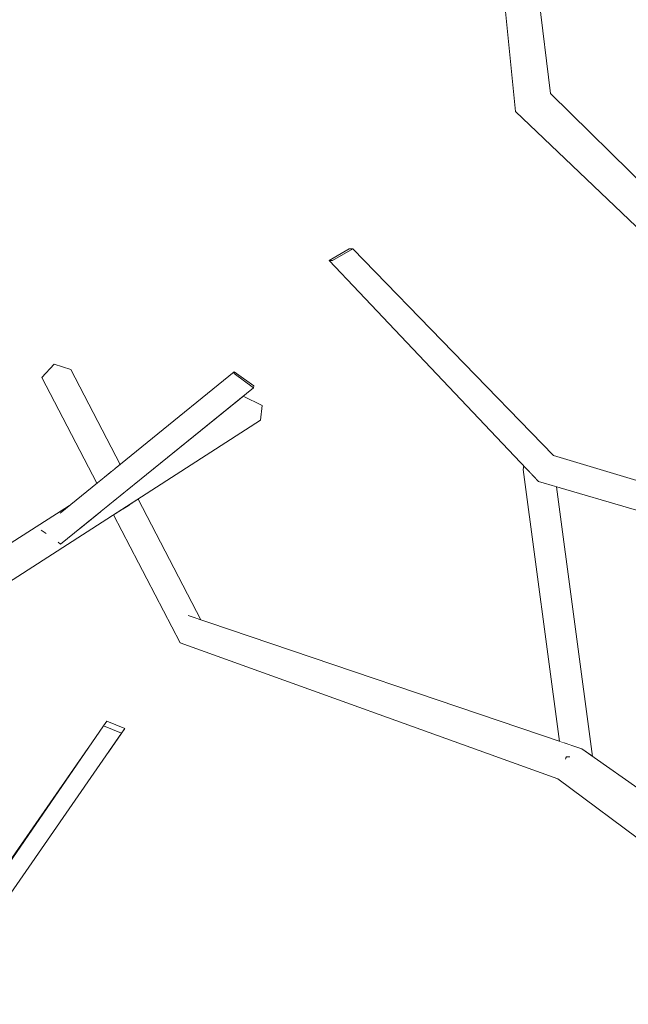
# Model space of a CAD drawing. Extents: x -289599 to -184549, y 66678 to 295474.
# Tile 206 of 256: x -265220 to -265131, y 71806 to 71950. Entities that reach past the tile are written whole.
import ezdxf

# ---------------------------------------------------------------- set-up
doc = ezdxf.new("R2010")
doc.units = 0
doc.header["$MEASUREMENT"] = 0
doc.linetypes.add('Wipeout_Contour', pattern=[1000, 0, -1000])
doc.layers.add('arch drzewa', color=8, linetype='Continuous')
doc.layers.add('arch drzewa_Nr_Pióra__4', color=8, linetype='Continuous', lineweight=9)

msp = doc.modelspace()

# ---------------------------------------------------------------- wipeouts: each hides what was drawn before it
at = {"color": 254, "linetype": 'Wipeout_Contour', "lineweight": 0, "ltscale": 1288022.288799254}
msp.add_wipeout([(-265188.61, 71898.35), (-265188.64, 71898.09), (-265185.8, 71896.03), (-265185.76, 71896.29)], dxfattribs=at).dxf.layer = 'arch drzewa'
at = {"color": 254, "linetype": 'Wipeout_Contour', "lineweight": 0, "ltscale": 2254152.34573828}
msp.add_wipeout([(-265241.97, 71854.49), (-265184.75, 71891.29), (-265184.52, 71893.41), (-265211.99, 71874.8), (-265212.32, 71874.53), (-265214, 71873.17), (-265214.19, 71873.31)], dxfattribs=at).dxf.layer = 'arch drzewa'
at = {"color": 254, "linetype": 'Wipeout_Contour', "lineweight": 0, "ltscale": 966031.742015}
msp.add_wipeout([(-265207, 71842.76), (-265204.6, 71846.19), (-265205.09, 71845.52)], dxfattribs=at).dxf.layer = 'arch drzewa'
at = {"color": 254, "linetype": 'Wipeout_Contour', "lineweight": 0, "ltscale": 1287751.993204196}
msp.add_wipeout([(-265137.8, 71843.22), (-265141.31, 71838.86), (-265126.58, 71830.4), (-265125.53, 71834.61)], dxfattribs=at).dxf.layer = 'arch drzewa'

# ---------------------------------------------------------------- next in the draw order: wipeouts: each hides what was drawn before it
at = {"color": 254, "linetype": 'Wipeout_Contour', "lineweight": 0, "ltscale": 966047.257519}
msp.add_wipeout([(-265208.79, 71877.39), (-265211.99, 71874.8), (-265184.52, 71893.41)], dxfattribs=at).dxf.layer = 'arch drzewa'
at = {"color": 254, "linetype": 'Wipeout_Contour', "lineweight": 0, "ltscale": 1610174.779450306}
msp.add_wipeout([(-265213.06, 71874.57), (-265243.03, 71854.8), (-265241.97, 71854.49), (-265214.19, 71873.31), (-265214.33, 71873.41)], dxfattribs=at).dxf.layer = 'arch drzewa'
at = {"color": 254, "linetype": 'Wipeout_Contour', "lineweight": 0, "ltscale": 965954.059062}
msp.add_wipeout([(-265195.33, 71862.71), (-265196.51, 71858.73), (-265137.8, 71843.22)], dxfattribs=at).dxf.layer = 'arch drzewa'
at = {"color": 254, "linetype": 'Wipeout_Contour', "lineweight": 0, "ltscale": 966050.719096}
msp.add_wipeout([(-265232.56, 71805.89), (-265205.09, 71845.52), (-265207.74, 71846.61)], dxfattribs=at).dxf.layer = 'arch drzewa'
at = {"color": 254, "linetype": 'Wipeout_Contour', "lineweight": 0, "ltscale": 965838.379037}
msp.add_wipeout([(-265140.11, 71842.07), (-265140.15, 71841.83), (-265139.73, 71842.07)], dxfattribs=at).dxf.layer = 'arch drzewa'
at = {"color": 254, "linetype": 'Wipeout_Contour', "lineweight": 0, "ltscale": 1287738.471212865}
msp.add_wipeout([(-265126.58, 71830.4), (-265141.31, 71838.86), (-265127.09, 71828.28), (-265127.07, 71828.46)], dxfattribs=at).dxf.layer = 'arch drzewa'

# ---------------------------------------------------------------- next in the draw order: linework, layer by layer
at = {"layer": 'arch drzewa_Nr_Pióra__4', "linetype": 'Continuous'}
msp.add_line((-265127.09, 71828.28), (-265141.31, 71838.86), dxfattribs=at)

# ---------------------------------------------------------------- next in the draw order: wipeouts: each hides what was drawn before it
at = {"color": 254, "linetype": 'Wipeout_Contour', "lineweight": 0, "ltscale": 966029.215661}
msp.add_wipeout([(-265187.32, 71894.8), (-265208.79, 71877.39), (-265184.52, 71893.41)], dxfattribs=at).dxf.layer = 'arch drzewa'
at = {"color": 254, "linetype": 'Wipeout_Contour', "lineweight": 0, "ltscale": 1931713.840291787}
msp.add_wipeout([(-265144.14, 71882.33), (-265145.73, 71884.01), (-265140.38, 71844.1), (-265137.8, 71843.22), (-265136.23, 71842.12), (-265141.52, 71881.56)], dxfattribs=at).dxf.layer = 'arch drzewa'
at = {"color": 254, "linetype": 'Wipeout_Contour', "lineweight": 0, "ltscale": 966102.269258}
msp.add_wipeout([(-265243.03, 71854.8), (-265213.06, 71874.57), (-265215.5, 71874.73)], dxfattribs=at).dxf.layer = 'arch drzewa'
at = {"color": 254, "linetype": 'Wipeout_Contour', "lineweight": 0, "ltscale": 966068.625905}
msp.add_wipeout([(-265207.74, 71846.61), (-265234.12, 71808.21), (-265232.56, 71805.89)], dxfattribs=at).dxf.layer = 'arch drzewa'

# ---------------------------------------------------------------- next in the draw order: linework, layer by layer
at = {"layer": 'arch drzewa_Nr_Pióra__4', "linetype": 'Continuous'}
for p, q in [((-265184.75, 71891.29), (-265184.52, 71893.41)), ((-265125.53, 71834.61), (-265137.8, 71843.22))]:
    msp.add_line(p, q, dxfattribs=at)

# ---------------------------------------------------------------- next in the draw order: wipeouts: each hides what was drawn before it
at = {"color": 254, "linetype": 'Wipeout_Contour', "lineweight": 0, "ltscale": 1609782.267089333}
msp.add_wipeout([(-265146.37, 71884.07), (-265141.05, 71844.32), (-265140.38, 71844.1), (-265145.73, 71884.01), (-265146.29, 71884.6)], dxfattribs=at).dxf.layer = 'arch drzewa'
at = {"color": 254, "linetype": 'Wipeout_Contour', "lineweight": 0, "ltscale": 2576271.012336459}
msp.add_wipeout([(-265247.31, 71856.61), (-265243.03, 71854.8), (-265215.5, 71874.73), (-265216.34, 71874.87), (-265216.84, 71875.23), (-265216.84, 71875.25), (-265213.95, 71877.8), (-265212.7, 71878.82)], dxfattribs=at).dxf.layer = 'arch drzewa'
at = {"color": 254, "linetype": 'Wipeout_Contour', "lineweight": 0, "ltscale": 1288045.744851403}
msp.add_wipeout([(-265207.25, 71847.28), (-265207.74, 71846.61), (-265205.09, 71845.52), (-265204.6, 71846.19)], dxfattribs=at).dxf.layer = 'arch drzewa'
at = {"color": 254, "linetype": 'Wipeout_Contour', "lineweight": 0, "ltscale": 966071.641419}
msp.add_wipeout([(-265234.12, 71808.21), (-265210.03, 71843.27), (-265233.26, 71809.79)], dxfattribs=at).dxf.layer = 'arch drzewa'
at = {"color": 254, "linetype": 'Wipeout_Contour', "lineweight": 0, "ltscale": 965838.227568}
msp.add_wipeout([(-265140.14, 71842.3), (-265140.11, 71842.07), (-265139.73, 71842.07)], dxfattribs=at).dxf.layer = 'arch drzewa'

# ---------------------------------------------------------------- next in the draw order: linework, layer by layer
at = {"layer": 'arch drzewa_Nr_Pióra__4', "linetype": 'Continuous'}
for p, q in [((-265207.74, 71846.61), (-265207.25, 71847.28)), ((-265207.25, 71847.28), (-265204.6, 71846.19)), ((-265234.12, 71808.21), (-265207.74, 71846.61)), ((-265232.56, 71805.89), (-265205.09, 71845.52)), ((-265205.09, 71845.52), (-265207.74, 71846.61)), ((-265207, 71842.76), (-265204.6, 71846.19)), ((-265204.6, 71846.19), (-265205.09, 71845.52)), ((-265233.26, 71809.79), (-265210.03, 71843.27)), ((-265140.11, 71842.07), (-265140.17, 71841.71)), ((-265139.55, 71842.07), (-265140.11, 71842.07))]:
    msp.add_line(p, q, dxfattribs=at)

# ---------------------------------------------------------------- next in the draw order: wipeouts: each hides what was drawn before it
at = {"color": 254, "linetype": 'Wipeout_Contour', "lineweight": 0, "ltscale": 2576170.312409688}
msp.add_wipeout([(-265188.64, 71898.09), (-265216.84, 71875.23), (-265216.34, 71874.87), (-265215.5, 71874.73), (-265213.06, 71874.57), (-265214.33, 71873.41), (-265214, 71873.17), (-265185.8, 71896.03)], dxfattribs=at).dxf.layer = 'arch drzewa'
at = {"color": 254, "linetype": 'Wipeout_Contour', "lineweight": 0, "ltscale": 1287796.604643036}
msp.add_wipeout([(-265141.95, 71886.11), (-265143.44, 71882.96), (-265123.32, 71878.16), (-265122.79, 71880.37)], dxfattribs=at).dxf.layer = 'arch drzewa'

# ---------------------------------------------------------------- next in the draw order: linework, layer by layer
at = {"layer": 'arch drzewa_Nr_Pióra__4', "linetype": 'Continuous'}
for p, q in [((-265185.76, 71896.29), (-265185.8, 71896.03)), ((-265184.52, 71893.41), (-265187.32, 71894.8)), ((-265214, 71873.17), (-265214.35, 71873.43))]:
    msp.add_line(p, q, dxfattribs=at)

# ---------------------------------------------------------------- next in the draw order: wipeouts: each hides what was drawn before it
at = {"color": 254, "linetype": 'Wipeout_Contour', "lineweight": 0, "ltscale": 965950.872986}
msp.add_wipeout([(-265141.95, 71886.11), (-265171.29, 71916.33), (-265174.25, 71914.62)], dxfattribs=at).dxf.layer = 'arch drzewa'
at = {"color": 254, "linetype": 'Wipeout_Contour', "lineweight": 0, "ltscale": 1610098.417174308}
msp.add_wipeout([(-265216.84, 71875.23), (-265188.64, 71898.09), (-265188.61, 71898.35), (-265213.95, 71877.8), (-265216.84, 71875.25)], dxfattribs=at).dxf.layer = 'arch drzewa'
at = {"color": 254, "linetype": 'Wipeout_Contour', "lineweight": 0, "ltscale": 965837.951297}
msp.add_wipeout([(-265123.32, 71878.16), (-265143.44, 71882.96), (-265123.53, 71877.25)], dxfattribs=at).dxf.layer = 'arch drzewa'

# ---------------------------------------------------------------- next in the draw order: linework, layer by layer
at = {"layer": 'arch drzewa_Nr_Pióra__4', "linetype": 'Continuous'}
for p, q in [((-265188.64, 71898.09), (-265188.61, 71898.35)), ((-265185.8, 71896.03), (-265188.64, 71898.09)), ((-265188.61, 71898.35), (-265185.76, 71896.29)), ((-265247.31, 71856.61), (-265212.7, 71878.82)), ((-265216.13, 71874.71), (-265216.84, 71875.23))]:
    msp.add_line(p, q, dxfattribs=at)

# ---------------------------------------------------------------- next in the draw order: wipeouts: each hides what was drawn before it
at = {"color": 254, "linetype": 'Wipeout_Contour', "lineweight": 0, "ltscale": 1288110.31623486}
msp.add_wipeout([(-265214.93, 71899.45), (-265216.76, 71897.52), (-265207.73, 71882.85), (-265206.57, 71883.79)], dxfattribs=at).dxf.layer = 'arch drzewa'
at = {"color": 254, "linetype": 'Wipeout_Contour', "lineweight": 0, "ltscale": 1287797.733829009}
msp.add_wipeout([(-265144.14, 71882.33), (-265123.65, 71876.76), (-265123.53, 71877.25), (-265143.44, 71882.96)], dxfattribs=at).dxf.layer = 'arch drzewa'
at = {"color": 254, "linetype": 'Wipeout_Contour', "lineweight": 0, "ltscale": 966040.100482}
msp.add_wipeout([(-265204.93, 71878.31), (-265195.33, 71862.71), (-265203.98, 71878.92)], dxfattribs=at).dxf.layer = 'arch drzewa'

# ---------------------------------------------------------------- next in the draw order: wipeouts: each hides what was drawn before it
at = {"color": 254, "linetype": 'Wipeout_Contour', "lineweight": 0, "ltscale": 966079.169192}
msp.add_wipeout([(-265207.73, 71882.85), (-265216.76, 71897.52), (-265208.69, 71882.07)], dxfattribs=at).dxf.layer = 'arch drzewa'
at = {"color": 254, "linetype": 'Wipeout_Contour', "lineweight": 0, "ltscale": 965838.425555}
msp.add_wipeout([(-265144.14, 71882.33), (-265123.75, 71876.35), (-265123.65, 71876.76)], dxfattribs=at).dxf.layer = 'arch drzewa'
at = {"color": 254, "linetype": 'Wipeout_Contour', "lineweight": 0, "ltscale": 1288047.402724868}
msp.add_wipeout([(-265204.93, 71878.31), (-265206.28, 71877.44), (-265196.51, 71858.73), (-265195.33, 71862.71)], dxfattribs=at).dxf.layer = 'arch drzewa'

# ---------------------------------------------------------------- next in the draw order: linework, layer by layer
at = {"layer": 'arch drzewa_Nr_Pióra__4', "linetype": 'Continuous'}
for p, q in [((-265136.23, 71842.12), (-265141.52, 71881.56)), ((-265141.31, 71838.86), (-265196.51, 71858.73))]:
    msp.add_line(p, q, dxfattribs=at)

# ---------------------------------------------------------------- next in the draw order: wipeouts: each hides what was drawn before it
at = {"color": 254, "linetype": 'Wipeout_Contour', "lineweight": 0, "ltscale": 965916.277677}
msp.add_wipeout([(-265174.25, 71914.62), (-265143.44, 71882.96), (-265141.95, 71886.11)], dxfattribs=at).dxf.layer = 'arch drzewa'
at = {"color": 254, "linetype": 'Wipeout_Contour', "lineweight": 0, "ltscale": 1288104.399068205}
msp.add_wipeout([(-265212.51, 71898.67), (-265214.93, 71899.45), (-265206.15, 71884.13), (-265205.31, 71884.81)], dxfattribs=at).dxf.layer = 'arch drzewa'
at = {"color": 254, "linetype": 'Wipeout_Contour', "lineweight": 0, "ltscale": 1288039.253816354}
msp.add_wipeout([(-265202.68, 71879.76), (-265203.39, 71879.3), (-265193.54, 71862.11), (-265193.49, 71862.09)], dxfattribs=at).dxf.layer = 'arch drzewa'

# ---------------------------------------------------------------- next in the draw order: linework, layer by layer
at = {"layer": 'arch drzewa_Nr_Pióra__4', "linetype": 'Continuous'}
msp.add_line((-265122.79, 71880.37), (-265141.95, 71886.11), dxfattribs=at)

# ---------------------------------------------------------------- next in the draw order: wipeouts: each hides what was drawn before it
at = {"color": 254, "linetype": 'Wipeout_Contour', "lineweight": 0, "ltscale": 965954.417144}
msp.add_wipeout([(-265143.44, 71882.96), (-265174.25, 71914.62), (-265174.75, 71914.64)], dxfattribs=at).dxf.layer = 'arch drzewa'
at = {"color": 254, "linetype": 'Wipeout_Contour', "lineweight": 0, "ltscale": 966075.0741}
msp.add_wipeout([(-265206.15, 71884.13), (-265214.93, 71899.45), (-265206.57, 71883.79)], dxfattribs=at).dxf.layer = 'arch drzewa'
at = {"color": 254, "linetype": 'Wipeout_Contour', "lineweight": 0, "ltscale": 1288042.077884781}
msp.add_wipeout([(-265203.98, 71878.92), (-265195.33, 71862.71), (-265193.54, 71862.11), (-265203.39, 71879.3)], dxfattribs=at).dxf.layer = 'arch drzewa'

# ---------------------------------------------------------------- next in the draw order: linework, layer by layer
at = {"layer": 'arch drzewa_Nr_Pióra__4', "linetype": 'Continuous'}
for p, q in [((-265214.93, 71899.45), (-265216.76, 71897.52)), ((-265212.51, 71898.67), (-265214.93, 71899.45)), ((-265208.69, 71882.07), (-265216.76, 71897.52)), ((-265214.08, 71877.7), (-265188.61, 71898.35)), ((-265205.31, 71884.81), (-265212.51, 71898.67)), ((-265214, 71873.17), (-265185.8, 71896.03)), ((-265241.97, 71854.49), (-265184.75, 71891.29)), ((-265193.49, 71862.09), (-265202.68, 71879.76)), ((-265196.51, 71858.73), (-265206.28, 71877.44)), ((-265137.8, 71843.22), (-265195.33, 71862.71))]:
    msp.add_line(p, q, dxfattribs=at)

# ---------------------------------------------------------------- next in the draw order: wipeouts: each hides what was drawn before it
at = {"color": 254, "linetype": 'Wipeout_Contour', "lineweight": 0, "ltscale": 965917.96785}
msp.add_wipeout([(-265174.75, 71914.64), (-265144.14, 71882.33), (-265143.44, 71882.96)], dxfattribs=at).dxf.layer = 'arch drzewa'

# ---------------------------------------------------------------- next in the draw order: linework, layer by layer
at = {"layer": 'arch drzewa_Nr_Pióra__4', "linetype": 'Continuous'}
for p, q in [((-265146.29, 71884.6), (-265146.37, 71884.07)), ((-265141.05, 71844.32), (-265146.37, 71884.07)), ((-265123.75, 71876.35), (-265144.14, 71882.33))]:
    msp.add_line(p, q, dxfattribs=at)

# ---------------------------------------------------------------- next in the draw order: wipeouts: each hides what was drawn before it
at = {"color": 254, "linetype": 'Wipeout_Contour', "lineweight": 0, "ltscale": 1287826.241498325}
msp.add_wipeout([(-265142.36, 71939.03), (-265147.52, 71936.41), (-265114.52, 71910.53), (-265114.34, 71911.46)], dxfattribs=at).dxf.layer = 'arch drzewa'
at = {"color": 254, "linetype": 'Wipeout_Contour', "lineweight": 0, "ltscale": 1287985.348463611}
msp.add_wipeout([(-265171.29, 71916.33), (-265171.8, 71916.35), (-265174.75, 71914.64), (-265174.25, 71914.62)], dxfattribs=at).dxf.layer = 'arch drzewa'

# ---------------------------------------------------------------- next in the draw order: linework, layer by layer
at = {"layer": 'arch drzewa_Nr_Pióra__4', "linetype": 'Continuous'}
for p, q in [((-265174.75, 71914.64), (-265171.8, 71916.35)), ((-265171.29, 71916.33), (-265174.25, 71914.62)), ((-265171.8, 71916.35), (-265171.29, 71916.33)), ((-265174.25, 71914.62), (-265174.75, 71914.64))]:
    msp.add_line(p, q, dxfattribs=at)

# ---------------------------------------------------------------- next in the draw order: wipeouts: each hides what was drawn before it
at = {"color": 254, "linetype": 'Wipeout_Contour', "lineweight": 0, "ltscale": 965939.770353}
msp.add_wipeout([(-265142.36, 71939.03), (-265145.3, 71963.13), (-265150.14, 71962.94)], dxfattribs=at).dxf.layer = 'arch drzewa'
at = {"color": 254, "linetype": 'Wipeout_Contour', "lineweight": 0, "ltscale": 1609729.063076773}
msp.add_wipeout([(-265114.52, 71910.53), (-265147.52, 71936.41), (-265116.48, 71906.83), (-265112.33, 71906.48), (-265114.88, 71908.46)], dxfattribs=at).dxf.layer = 'arch drzewa'

# ---------------------------------------------------------------- next in the draw order: linework, layer by layer
at = {"layer": 'arch drzewa_Nr_Pióra__4', "linetype": 'Continuous'}
for p, q in [((-265141.95, 71886.11), (-265171.29, 71916.33)), ((-265144.14, 71882.33), (-265174.75, 71914.64))]:
    msp.add_line(p, q, dxfattribs=at)

# ---------------------------------------------------------------- next in the draw order: wipeouts: each hides what was drawn before it
at = {"color": 254, "linetype": 'Wipeout_Contour', "lineweight": 0, "ltscale": 965934.832675}
msp.add_wipeout([(-265150.14, 71962.94), (-265147.52, 71936.41), (-265142.36, 71939.03)], dxfattribs=at).dxf.layer = 'arch drzewa'

# ---------------------------------------------------------------- next in the draw order: linework, layer by layer
at = {"layer": 'arch drzewa_Nr_Pióra__4', "linetype": 'Continuous'}
for p, q in [((-265147.52, 71936.41), (-265150.14, 71962.94)), ((-265142.36, 71939.03), (-265145.3, 71963.13)), ((-265114.33, 71911.45), (-265142.36, 71939.03)), ((-265116.48, 71906.83), (-265147.52, 71936.41))]:
    msp.add_line(p, q, dxfattribs=at)

doc.saveas('drawing.dxf')
